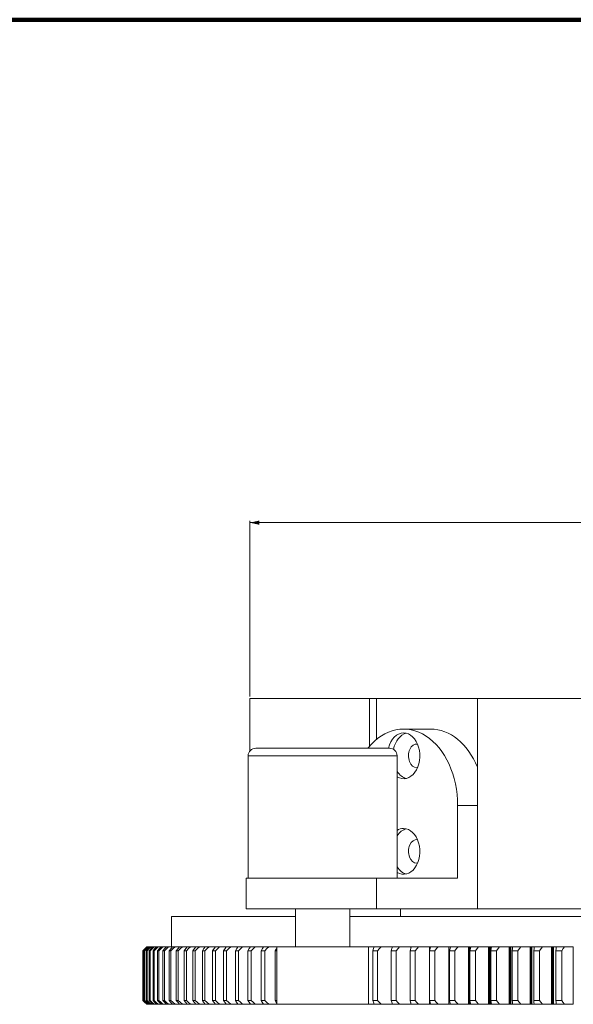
# Model space of a CAD drawing. Header units: millimetres. Extents: x 0 to 3066, y -1 to 2172.
# Tile 28 of 31: x 1616 to 1761, y 1914 to 2172. Entities that reach past the tile are written whole.
import ezdxf
from ezdxf.lldxf.tags import DXFTag

# ---------------------------------------------------------------- set-up
doc = ezdxf.new("R2010")
doc.units = ezdxf.units.MM
doc.layers.add('1', color=7, linetype='Continuous', true_color=0xffffff)
doc.styles.add('宋体', font='SimSun.ttf')
tags = doc.linetypes.add('DASHED', pattern=[25.72, 12.86, -12.86]).pattern_tags.tags
tags[6:7] = [DXFTag(74, 4), DXFTag(75, 0), DXFTag(340, '0'), DXFTag(46, 0.0), DXFTag(50, 0.0), DXFTag(44, 0.0), DXFTag(45, 0.0)]
tags[4:5] = [DXFTag(74, 4), DXFTag(75, 0), DXFTag(340, '0'), DXFTag(46, 0.0), DXFTag(50, 0.0), DXFTag(44, 0.0), DXFTag(45, 0.0)]
doc.dimstyles.get("Standard").update_dxf_attribs({"dimtxt": 0.18, "dimasz": 0.18, "dimexe": 0.18, "dimexo": 0.0625, "dimgap": 0.09, "dimtad": 0, "dimtih": 1, "dimtoh": 1, "dimdec": 4, "dimzin": 0, "dimdsep": 46, "dimtxsty": 'Standard', "dimcen": 0.09, "dimadec": 0, "dimazin": 0, "dimtfac": 1, "dimtdec": 4, "dimtofl": 0, "dimtmove": 0, "dimatfit": 3, "dimfxl": 0, "dimtolj": 1, "dimtzin": 0, "dimarcsym": 0})

# ---------------------------------------------------------------- blocks, each defined once
blk = doc.blocks.new('_U3')
at = {"layer": '1', "color": 7, "lineweight": 13, "transparency": 16777216}
for p, q in [((1676.47, 1994.74), (1676.47, 2040.74)), ((1676.47, 2040.24), (1773.26, 2040.24)), ((1980.47, 2040.24), (1883.69, 2040.24)), ((1980.47, 1994.74), (1980.47, 2040.74))]:
    blk.add_line(p, q, dxfattribs=at)
for points in [[(1676.47, 2040.24), (1678.97, 2040.79), (1678.97, 2039.68)], [(1980.47, 2040.24), (1977.97, 2039.68), (1977.97, 2040.79)]]:
    blk.add_solid(points, dxfattribs=at)
at = {"layer": '1', "color": 7, "linetype": 'Continuous', "lineweight": 13, "transparency": 16777216, "char_height": 30, "attachment_point": 7, "line_spacing_factor": 1.019642, "style": '宋体'}
for s, insert in [('\\f宋体|b0|i0;\\W0.8000;%%c', (1775.35, 2020.45)), ('\\f宋体|b0|i0;\\W0.8000;304', (1835.35, 2020.45))]:
    blk.add_mtext(s, dxfattribs=dict(at, insert=insert))

msp = doc.modelspace()

# ---------------------------------------------------------------- linework, layer by layer
at = {"layer": '1', "color": 7, "linetype": 'Continuous', "lineweight": 200}
msp.add_line((0, 2171.816), (3065.892, 2171.816), dxfattribs=at)
at = {"layer": '1', "color": 7, "linetype": 'Continuous', "lineweight": 13}
for p, q in [((1676.475, 1994.237), (1676.475, 1980.484)), ((1707.787, 1994.237), (1676.475, 1994.237)), ((1707.787, 1994.237), (1709.681, 1994.237)), ((1707.787, 1981.705), (1707.787, 1994.237)), ((1736.071, 1994.237), (1709.681, 1994.237)), ((1709.681, 1994.237), (1709.681, 1983.557)), ((1736.071, 1939.237), (1736.071, 1994.237)), ((1736.071, 1994.237), (1980.475, 1994.237)), ((1723.823, 1986.237), (1716.752, 1986.237)), ((1676.039, 1979.237), (1715.039, 1979.237)), ((1676.039, 1979.237), (1676.039, 1947.237)), ((1715.039, 1947.237), (1715.039, 1979.237)), ((1736.071, 1966.237), (1730.894, 1966.237)), ((1730.894, 1966.237), (1730.894, 1947.237)), ((1675.539, 1947.237), (1675.539, 1939.237)), ((1675.539, 1947.237), (1709.681, 1947.237)), ((1709.681, 1947.237), (1730.894, 1947.237)), ((1709.681, 1947.237), (1709.681, 1939.237)), ((1655.975, 1937.237), (1688.441, 1937.237)), ((1655.975, 1937.237), (1655.975, 1929.237)), ((1709.681, 1939.237), (1675.539, 1939.237)), ((1688.439, 1939.237), (1688.439, 1929.237)), ((1702.639, 1929.237), (1702.639, 1939.237)), ((1702.641, 1937.237), (1853.502, 1937.237)), ((1709.681, 1939.237), (1736.071, 1939.237)), ((1715.975, 1939.237), (1715.975, 1937.237)), ((1980.475, 1939.237), (1736.071, 1939.237)), ((1649.475, 1929.237), (1648.475, 1928.237)), ((1648.475, 1928.237), (1648.475, 1915.237)), ((1648.475, 1928.237), (1648.477, 1928.237)), ((1648.477, 1915.237), (1648.477, 1928.237)), ((1648.56, 1915.237), (1648.56, 1928.237)), ((1648.618, 1928.237), (1648.56, 1928.237)), ((1648.618, 1915.237), (1648.618, 1928.237)), ((1648.867, 1915.237), (1648.867, 1928.237)), ((1648.983, 1928.237), (1648.867, 1928.237)), ((1648.983, 1915.237), (1648.983, 1928.237)), ((1649.398, 1915.237), (1649.398, 1928.237)), ((1649.572, 1928.237), (1649.398, 1928.237)), ((1649.548, 1929.237), (1649.633, 1929.237)), ((1649.572, 1915.237), (1649.572, 1928.237)), ((1649.633, 1929.237), (1650.01, 1929.237)), ((1650.01, 1929.237), (1650.218, 1929.237)), ((1650.152, 1915.237), (1650.152, 1928.237)), ((1650.384, 1928.237), (1650.152, 1928.237)), ((1650.354, 1929.237), (1650.609, 1929.237)), ((1650.384, 1915.237), (1650.384, 1928.237)), ((1650.609, 1929.237), (1650.955, 1929.237)), ((1651.09, 1929.237), (1651.43, 1929.237)), ((1651.129, 1915.237), (1651.129, 1928.237)), ((1651.417, 1928.237), (1651.129, 1928.237)), ((1651.417, 1915.237), (1651.417, 1928.237)), ((1651.43, 1929.237), (1651.913, 1929.237)), ((1652.048, 1929.237), (1652.471, 1929.237)), ((1652.326, 1915.237), (1652.326, 1928.237)), ((1652.671, 1928.237), (1652.326, 1928.237)), ((1652.471, 1929.237), (1653.092, 1929.237)), ((1652.671, 1915.237), (1652.671, 1928.237)), ((1653.225, 1929.237), (1653.732, 1929.237)), ((1653.732, 1929.237), (1654.489, 1929.237)), ((1653.743, 1915.237), (1653.743, 1928.237)), ((1654.145, 1928.237), (1653.743, 1928.237)), ((1654.145, 1915.237), (1654.145, 1928.237)), ((1654.62, 1929.237), (1655.21, 1929.237)), ((1655.21, 1929.237), (1656.103, 1929.237)), ((1655.835, 1928.237), (1655.377, 1928.237)), ((1655.377, 1915.237), (1655.377, 1928.237)), ((1655.835, 1915.237), (1655.835, 1928.237)), ((1656.232, 1929.237), (1656.905, 1929.237)), ((1656.905, 1929.237), (1657.932, 1929.237)), ((1657.227, 1915.237), (1657.227, 1928.237)), ((1657.741, 1928.237), (1657.227, 1928.237)), ((1657.741, 1915.237), (1657.741, 1928.237)), ((1658.059, 1929.237), (1658.813, 1929.237)), ((1658.813, 1929.237), (1659.973, 1929.237)), ((1659.291, 1915.237), (1659.291, 1928.237)), ((1659.859, 1928.237), (1659.291, 1928.237)), ((1659.859, 1915.237), (1659.859, 1928.237)), ((1660.098, 1929.237), (1660.932, 1929.237)), ((1660.932, 1929.237), (1662.224, 1929.237)), ((1661.565, 1915.237), (1661.565, 1928.237)), ((1662.187, 1928.237), (1661.565, 1928.237)), ((1662.187, 1915.237), (1662.187, 1928.237)), ((1662.347, 1929.237), (1663.26, 1929.237)), ((1663.26, 1929.237), (1664.682, 1929.237)), ((1664.047, 1915.237), (1664.047, 1928.237)), ((1664.723, 1928.237), (1664.047, 1928.237)), ((1664.723, 1915.237), (1664.723, 1928.237)), ((1664.803, 1929.237), (1665.794, 1929.237)), ((1665.794, 1929.237), (1667.344, 1929.237)), ((1666.734, 1915.237), (1666.734, 1928.237)), ((1667.462, 1928.237), (1666.734, 1928.237)), ((1667.462, 1929.237), (1668.531, 1929.237)), ((1667.462, 1915.237), (1667.462, 1928.237)), ((1668.531, 1929.237), (1670.207, 1929.237)), ((1670.402, 1928.237), (1669.622, 1928.237)), ((1669.623, 1915.237), (1669.623, 1928.237)), ((1670.323, 1929.237), (1671.467, 1929.237)), ((1670.402, 1915.237), (1670.402, 1928.237)), ((1671.467, 1929.237), (1673.267, 1929.237)), ((1672.709, 1915.237), (1672.709, 1928.237)), ((1673.539, 1928.237), (1672.709, 1928.237)), ((1673.38, 1929.237), (1674.598, 1929.237)), ((1673.539, 1915.237), (1673.539, 1928.237)), ((1674.598, 1929.237), (1676.52, 1929.237)), ((1676.869, 1928.237), (1675.989, 1928.237)), ((1675.99, 1915.237), (1675.99, 1928.237)), ((1676.63, 1929.237), (1677.921, 1929.237)), ((1676.869, 1915.237), (1676.869, 1928.237)), ((1677.921, 1929.237), (1679.961, 1929.237)), ((1679.46, 1915.237), (1679.46, 1928.237)), ((1680.388, 1928.237), (1679.46, 1928.237)), ((1680.07, 1929.237), (1681.432, 1929.237)), ((1680.388, 1915.237), (1680.388, 1928.237)), ((1681.432, 1929.237), (1683.539, 1929.237)), ((1683.116, 1915.237), (1683.116, 1928.237)), ((1683.539, 1928.237), (1683.116, 1928.237)), ((1683.539, 1929.237), (1684.454, 1929.237)), ((1683.539, 1929.237), (1683.539, 1914.237)), ((1684.454, 1929.237), (1707.539, 1929.237)), ((1707.539, 1929.237), (1708.956, 1929.237)), ((1707.539, 1914.237), (1707.539, 1929.237)), ((1708.681, 1915.237), (1708.681, 1928.237)), ((1709.913, 1928.237), (1708.681, 1928.237)), ((1709.057, 1929.237), (1710.864, 1929.237)), ((1709.913, 1915.237), (1709.913, 1928.237)), ((1710.865, 1929.237), (1713.835, 1929.237)), ((1713.497, 1915.237), (1713.497, 1928.237)), ((1714.767, 1928.237), (1713.497, 1928.237)), ((1713.837, 1929.237), (1715.7, 1929.237)), ((1714.766, 1915.237), (1714.766, 1928.237)), ((1715.7, 1929.237), (1718.609, 1929.237)), ((1718.456, 1915.237), (1718.456, 1928.237)), ((1719.762, 1928.237), (1718.456, 1928.237)), ((1718.609, 1929.237), (1718.758, 1929.237)), ((1718.609, 1928.739), (1718.609, 1929.237)), ((1718.76, 1929.237), (1720.676, 1929.237)), ((1719.762, 1915.237), (1719.762, 1928.237)), ((1720.676, 1929.237), (1723.52, 1929.237)), ((1723.52, 1914.237), (1723.52, 1929.237)), ((1723.52, 1929.237), (1723.82, 1929.237)), ((1724.893, 1928.237), (1723.552, 1928.237)), ((1723.553, 1915.237), (1723.553, 1928.237)), ((1723.82, 1929.237), (1725.786, 1929.237)), ((1724.892, 1915.237), (1724.892, 1928.237)), ((1725.786, 1929.237), (1728.561, 1929.237)), ((1728.561, 1914.237), (1728.561, 1929.237)), ((1728.561, 1929.237), (1729.01, 1929.237)), ((1730.153, 1928.237), (1728.779, 1928.237)), ((1728.78, 1915.237), (1728.78, 1928.237)), ((1729.01, 1929.237), (1731.025, 1929.237)), ((1730.152, 1915.237), (1730.152, 1928.237)), ((1731.025, 1929.237), (1733.727, 1929.237)), ((1733.727, 1929.237), (1734.196, 1929.237)), ((1733.727, 1914.237), (1733.727, 1929.237)), ((1734.131, 1915.237), (1734.131, 1928.237)), ((1735.535, 1928.237), (1734.131, 1928.237)), ((1734.196, 1928.574), (1734.196, 1929.237)), ((1734.324, 1929.237), (1736.384, 1929.237)), ((1735.535, 1915.237), (1735.535, 1928.237)), ((1736.384, 1929.237), (1739.011, 1929.237)), ((1739.011, 1929.237), (1739.479, 1929.237)), ((1739.011, 1914.237), (1739.011, 1929.237)), ((1739.657, 1929.237), (1739.479, 1929.237)), ((1739.479, 1914.237), (1739.479, 1929.237)), ((1741.033, 1928.237), (1739.599, 1928.237)), ((1739.6, 1915.237), (1739.6, 1928.237)), ((1739.755, 1929.237), (1741.859, 1929.237)), ((1741.033, 1915.237), (1741.033, 1928.237)), ((1741.859, 1929.237), (1744.407, 1929.237)), ((1744.407, 1929.237), (1744.872, 1929.237)), ((1744.407, 1914.237), (1744.407, 1929.237)), ((1745.199, 1929.237), (1744.872, 1929.237)), ((1744.872, 1914.237), (1744.872, 1929.237)), ((1745.179, 1915.237), (1745.179, 1928.237)), ((1746.64, 1928.237), (1745.179, 1928.237)), ((1745.297, 1929.237), (1747.441, 1929.237)), ((1746.64, 1915.237), (1746.64, 1928.237)), ((1747.441, 1929.237), (1749.907, 1929.237)), ((1749.907, 1929.237), (1750.37, 1929.237)), ((1749.907, 1914.237), (1749.907, 1929.237)), ((1750.845, 1929.237), (1750.37, 1929.237)), ((1750.37, 1914.237), (1750.37, 1929.237)), ((1750.862, 1915.237), (1750.862, 1928.237)), ((1752.349, 1928.237), (1750.862, 1928.237)), ((1750.943, 1929.237), (1753.124, 1929.237)), ((1752.349, 1915.237), (1752.349, 1928.237)), ((1753.124, 1929.237), (1755.505, 1929.237)), ((1755.505, 1929.237), (1755.965, 1929.237)), ((1755.505, 1914.237), (1755.505, 1929.237)), ((1756.713, 1929.237), (1755.965, 1929.237)), ((1755.965, 1914.237), (1755.965, 1929.237)), ((1756.642, 1915.237), (1756.642, 1928.237)), ((1758.153, 1928.237), (1756.642, 1928.237)), ((1756.713, 1929.237), (1758.901, 1929.237)), ((1758.152, 1915.237), (1758.152, 1928.237)), ((1758.901, 1929.237), (1761.194, 1929.237)), ((1761.194, 1914.237), (1761.194, 1929.237)), ((1648.477, 1915.237), (1648.475, 1915.237)), ((1648.475, 1915.237), (1649.475, 1914.237)), ((1648.56, 1915.237), (1648.618, 1915.237)), ((1648.867, 1915.237), (1648.983, 1915.237)), ((1649.398, 1915.237), (1649.572, 1915.237)), ((1649.475, 1914.237), (1649.479, 1914.237)), ((1649.633, 1914.237), (1649.548, 1914.237)), ((1649.633, 1914.237), (1649.84, 1914.237)), ((1650.01, 1914.237), (1649.84, 1914.237)), ((1650.01, 1914.237), (1650.218, 1914.237)), ((1650.152, 1915.237), (1650.384, 1915.237)), ((1650.354, 1914.237), (1650.609, 1914.237)), ((1650.609, 1914.237), (1650.955, 1914.237)), ((1651.43, 1914.237), (1651.09, 1914.237)), ((1651.129, 1915.237), (1651.417, 1915.237)), ((1651.43, 1914.237), (1651.913, 1914.237)), ((1652.471, 1914.237), (1652.048, 1914.237)), ((1652.326, 1915.237), (1652.671, 1915.237)), ((1652.471, 1914.237), (1653.092, 1914.237)), ((1653.732, 1914.237), (1653.225, 1914.237)), ((1653.732, 1914.237), (1654.489, 1914.237)), ((1653.743, 1915.237), (1654.145, 1915.237)), ((1655.21, 1914.237), (1654.62, 1914.237)), ((1655.21, 1914.237), (1656.103, 1914.237)), ((1655.377, 1915.237), (1655.835, 1915.237)), ((1656.232, 1914.237), (1656.905, 1914.237)), ((1656.905, 1914.237), (1657.932, 1914.237)), ((1657.227, 1915.237), (1657.741, 1915.237)), ((1658.813, 1914.237), (1658.059, 1914.237)), ((1658.813, 1914.237), (1659.973, 1914.237)), ((1659.291, 1915.237), (1659.859, 1915.237)), ((1660.932, 1914.237), (1660.098, 1914.237)), ((1660.932, 1914.237), (1662.224, 1914.237)), ((1661.565, 1915.237), (1662.187, 1915.237)), ((1662.347, 1914.237), (1663.26, 1914.237)), ((1663.26, 1914.237), (1664.682, 1914.237)), ((1664.047, 1915.237), (1664.723, 1915.237)), ((1664.803, 1914.237), (1665.794, 1914.237)), ((1665.794, 1914.237), (1667.344, 1914.237)), ((1666.734, 1915.237), (1667.462, 1915.237)), ((1667.462, 1914.237), (1668.531, 1914.237)), ((1668.531, 1914.237), (1670.207, 1914.237)), ((1669.622, 1915.237), (1670.402, 1915.237)), ((1671.467, 1914.237), (1670.323, 1914.237)), ((1671.467, 1914.237), (1673.267, 1914.237)), ((1672.709, 1915.237), (1673.539, 1915.237)), ((1674.598, 1914.237), (1673.38, 1914.237)), ((1674.598, 1914.237), (1676.52, 1914.237)), ((1675.989, 1915.237), (1676.869, 1915.237)), ((1677.921, 1914.237), (1676.63, 1914.237)), ((1677.921, 1914.237), (1679.961, 1914.237)), ((1679.46, 1915.237), (1680.388, 1915.237)), ((1681.432, 1914.237), (1680.07, 1914.237)), ((1681.432, 1914.237), (1683.539, 1914.237)), ((1683.116, 1915.237), (1683.539, 1915.237)), ((1700.135, 1914.237), (1683.539, 1914.237)), ((1707.539, 1914.237), (1700.135, 1914.237)), ((1707.539, 1914.237), (1708.956, 1914.237)), ((1708.681, 1915.237), (1709.913, 1915.237)), ((1710.864, 1914.237), (1709.057, 1914.237)), ((1710.865, 1914.237), (1713.835, 1914.237)), ((1713.497, 1915.237), (1714.767, 1915.237)), ((1715.7, 1914.237), (1713.837, 1914.237)), ((1715.7, 1914.237), (1718.609, 1914.237)), ((1718.456, 1915.237), (1719.762, 1915.237)), ((1718.609, 1914.237), (1718.609, 1914.735)), ((1718.609, 1914.237), (1718.758, 1914.237)), ((1720.676, 1914.237), (1718.76, 1914.237)), ((1720.676, 1914.237), (1723.52, 1914.237)), ((1723.52, 1914.237), (1723.82, 1914.237)), ((1723.552, 1915.237), (1724.893, 1915.237)), ((1725.786, 1914.237), (1723.82, 1914.237)), ((1725.786, 1914.237), (1728.561, 1914.237)), ((1728.561, 1914.237), (1729.01, 1914.237)), ((1728.779, 1915.237), (1730.153, 1915.237)), ((1731.025, 1914.237), (1729.01, 1914.237)), ((1731.025, 1914.237), (1731.475, 1914.237)), ((1731.475, 1914.237), (1756.713, 1914.237)), ((1734.131, 1915.237), (1735.535, 1915.237)), ((1734.196, 1914.237), (1734.196, 1914.901)), ((1739.599, 1915.237), (1741.033, 1915.237)), ((1745.179, 1915.237), (1746.64, 1915.237)), ((1750.862, 1915.237), (1752.349, 1915.237)), ((1756.642, 1915.237), (1758.153, 1915.237)), ((1756.713, 1914.237), (1758.901, 1914.237)), ((1758.901, 1914.237), (1761.194, 1914.237))]:
    msp.add_line(p, q, dxfattribs=at)
at = {"layer": '1', "color": 7, "linetype": 'DASHED', "lineweight": 13}
for p, q in [((1733.951, 1914.237), (1733.951, 1929.237)), ((1739.228, 1914.237), (1739.228, 1929.237)), ((1744.617, 1914.237), (1744.617, 1929.237)), ((1750.11, 1914.237), (1750.11, 1929.237)), ((1755.701, 1914.237), (1755.701, 1929.237))]:
    msp.add_line(p, q, dxfattribs=at)
at = {"layer": '1', "color": 7, "linetype": 'Continuous', "lineweight": 13}
for points in [[(1713, 1981.237), (1695.234, 1981.237), (1684.323, 1981.237), (1683.553, 1981.237), (1683.303, 1981.237), (1683.129, 1981.237), (1682.225, 1981.237), (1680.701, 1981.237), (1678.924, 1981.237), (1678.094, 1981.237), (1678.042, 1981.237), (1678.039, 1981.237), (1678.039, 1981.237), (1678.039, 1981.237), (1678.039, 1981.237)], [(1648.477, 1928.237), (1649.037, 1928.797), (1649.479, 1929.237)], [(1648.56, 1928.237), (1649.113, 1928.797), (1649.548, 1929.237)], [(1648.618, 1928.237), (1649.186, 1928.797), (1649.633, 1929.237)], [(1648.867, 1928.237), (1649.411, 1928.797), (1649.84, 1929.237)], [(1648.983, 1928.237), (1649.558, 1928.797), (1650.01, 1929.237)], [(1649.398, 1928.237), (1649.933, 1928.797), (1650.354, 1929.237)], [(1649.572, 1928.237), (1650.153, 1928.797), (1650.609, 1929.237)], [(1650.152, 1928.237), (1650.677, 1928.797), (1651.09, 1929.237)], [(1650.384, 1928.237), (1650.969, 1928.797), (1651.43, 1929.237)], [(1651.129, 1928.237), (1651.642, 1928.797), (1652.048, 1929.237)], [(1651.417, 1928.237), (1652.007, 1928.797), (1652.471, 1929.237)], [(1652.326, 1928.237), (1652.828, 1928.797), (1653.225, 1929.237)], [(1652.672, 1928.237), (1653.265, 1928.797), (1653.732, 1929.237)], [(1653.743, 1928.237), (1654.233, 1928.797), (1654.62, 1929.237)], [(1654.145, 1928.237), (1654.742, 1928.797), (1655.21, 1929.237)], [(1655.377, 1928.237), (1655.855, 1928.797), (1656.232, 1929.237)], [(1655.835, 1928.237), (1656.434, 1928.797), (1656.905, 1929.237)], [(1657.227, 1928.237), (1657.692, 1928.797), (1658.059, 1929.237)], [(1657.741, 1928.237), (1658.341, 1928.797), (1658.813, 1929.237)], [(1659.291, 1928.237), (1659.742, 1928.797), (1660.098, 1929.237)], [(1659.859, 1928.237), (1660.46, 1928.797), (1660.932, 1929.237)], [(1661.565, 1928.237), (1662.001, 1928.797), (1662.347, 1929.237)], [(1662.187, 1928.237), (1662.788, 1928.797), (1663.26, 1929.237)], [(1664.047, 1928.237), (1664.469, 1928.797), (1664.803, 1929.237)], [(1664.723, 1928.237), (1665.323, 1928.797), (1665.794, 1929.237)], [(1666.734, 1928.237), (1667.14, 1928.797), (1667.462, 1929.237)], [(1667.462, 1928.237), (1668.061, 1928.797), (1668.531, 1929.237)], [(1669.623, 1928.237), (1670.013, 1928.797), (1670.322, 1929.237)], [(1670.402, 1928.237), (1670.999, 1928.797), (1671.467, 1929.237)], [(1672.709, 1928.237), (1673.083, 1928.797), (1673.38, 1929.237)], [(1673.539, 1928.237), (1674.133, 1928.797), (1674.598, 1929.237)], [(1675.99, 1928.237), (1676.347, 1928.797), (1676.63, 1929.237)], [(1676.869, 1928.237), (1677.459, 1928.797), (1677.922, 1929.237)], [(1679.46, 1928.237), (1679.8, 1928.797), (1680.07, 1929.237)], [(1680.388, 1928.237), (1680.974, 1928.797), (1681.432, 1929.237)], [(1683.116, 1928.237), (1683.351, 1928.646), (1683.537, 1928.968)], [(1708.681, 1928.237), (1708.889, 1928.797), (1709.057, 1929.237)], [(1709.913, 1928.237), (1710.447, 1928.797), (1710.865, 1929.237)], [(1713.497, 1928.237), (1713.685, 1928.797), (1713.837, 1929.237)], [(1714.767, 1928.237), (1715.291, 1928.797), (1715.7, 1929.237)], [(1718.456, 1928.237), (1718.624, 1928.797), (1718.76, 1929.237)], [(1719.762, 1928.237), (1720.275, 1928.797), (1720.676, 1929.237)], [(1723.553, 1928.237), (1723.7, 1928.797), (1723.82, 1929.237)], [(1724.893, 1928.237), (1725.395, 1928.797), (1725.786, 1929.237)], [(1728.78, 1928.237), (1728.906, 1928.797), (1729.01, 1929.237)], [(1730.152, 1928.237), (1730.642, 1928.797), (1731.025, 1929.237)], [(1734.131, 1928.237), (1734.237, 1928.797), (1734.324, 1929.237)], [(1735.535, 1928.237), (1736.012, 1928.797), (1736.384, 1929.237)], [(1739.6, 1928.237), (1739.685, 1928.797), (1739.755, 1929.237)], [(1741.033, 1928.237), (1741.497, 1928.797), (1741.859, 1929.237)], [(1745.179, 1928.237), (1745.243, 1928.797), (1745.297, 1929.237)], [(1746.64, 1928.237), (1747.09, 1928.797), (1747.441, 1929.237)], [(1750.862, 1928.237), (1750.905, 1928.797), (1750.943, 1929.237)], [(1752.349, 1928.237), (1752.785, 1928.797), (1753.124, 1929.237)], [(1756.642, 1928.237), (1756.664, 1928.797), (1756.685, 1929.237)], [(1758.152, 1928.237), (1758.574, 1928.797), (1758.901, 1929.237)], [(1649.479, 1914.237), (1648.917, 1914.798), (1648.477, 1915.237)], [(1649.548, 1914.237), (1648.994, 1914.798), (1648.56, 1915.237)], [(1649.633, 1914.237), (1649.064, 1914.798), (1648.618, 1915.237)], [(1649.84, 1914.237), (1649.294, 1914.798), (1648.867, 1915.237)], [(1650.01, 1914.237), (1649.435, 1914.798), (1648.983, 1915.237)], [(1650.354, 1914.237), (1649.818, 1914.798), (1649.398, 1915.237)], [(1650.609, 1914.237), (1650.028, 1914.798), (1649.572, 1915.237)], [(1651.09, 1914.237), (1650.564, 1914.798), (1650.152, 1915.237)], [(1651.43, 1914.237), (1650.844, 1914.798), (1650.384, 1915.237)], [(1652.048, 1914.237), (1651.532, 1914.798), (1651.129, 1915.237)], [(1652.471, 1914.237), (1651.881, 1914.798), (1651.417, 1915.237)], [(1653.225, 1914.237), (1652.721, 1914.798), (1652.326, 1915.237)], [(1653.732, 1914.237), (1653.138, 1914.798), (1652.672, 1915.237)], [(1654.62, 1914.237), (1654.128, 1914.798), (1653.743, 1915.237)], [(1655.21, 1914.237), (1654.614, 1914.798), (1654.145, 1915.237)], [(1656.232, 1914.237), (1655.752, 1914.798), (1655.377, 1915.237)], [(1656.905, 1914.237), (1656.306, 1914.798), (1655.835, 1915.237)], [(1658.059, 1914.237), (1657.592, 1914.798), (1657.227, 1915.237)], [(1658.813, 1914.237), (1658.213, 1914.798), (1657.741, 1915.237)], [(1660.098, 1914.237), (1659.645, 1914.798), (1659.291, 1915.237)], [(1660.932, 1914.237), (1660.331, 1914.798), (1659.859, 1915.237)], [(1662.347, 1914.237), (1661.908, 1914.798), (1661.565, 1915.237)], [(1663.26, 1914.237), (1662.66, 1914.798), (1662.187, 1915.237)], [(1664.803, 1914.237), (1664.378, 1914.798), (1664.047, 1915.237)], [(1665.794, 1914.237), (1665.195, 1914.798), (1664.723, 1915.237)], [(1667.462, 1914.237), (1667.053, 1914.798), (1666.734, 1915.237)], [(1668.531, 1914.237), (1667.933, 1914.798), (1667.462, 1915.237)], [(1670.322, 1914.237), (1669.929, 1914.798), (1669.623, 1915.237)], [(1671.467, 1914.237), (1670.871, 1914.798), (1670.402, 1915.237)], [(1673.38, 1914.237), (1673.003, 1914.798), (1672.709, 1915.237)], [(1674.598, 1914.237), (1674.006, 1914.798), (1673.539, 1915.237)], [(1676.63, 1914.237), (1676.27, 1914.798), (1675.99, 1915.237)], [(1677.922, 1914.237), (1677.333, 1914.798), (1676.869, 1915.237)], [(1680.07, 1914.237), (1679.727, 1914.798), (1679.46, 1915.237)], [(1681.432, 1914.237), (1680.849, 1914.798), (1680.388, 1915.237)], [(1683.537, 1914.507), (1683.301, 1914.916), (1683.116, 1915.237)], [(1709.057, 1914.237), (1708.844, 1914.798), (1708.681, 1915.237)], [(1710.865, 1914.237), (1710.333, 1914.798), (1709.913, 1915.237)], [(1713.837, 1914.237), (1713.645, 1914.798), (1713.497, 1915.237)], [(1715.7, 1914.237), (1715.179, 1914.798), (1714.767, 1915.237)], [(1718.76, 1914.237), (1718.588, 1914.798), (1718.456, 1915.237)], [(1720.676, 1914.237), (1720.166, 1914.798), (1719.762, 1915.237)], [(1723.82, 1914.237), (1723.668, 1914.798), (1723.553, 1915.237)], [(1725.786, 1914.237), (1725.287, 1914.798), (1724.893, 1915.237)], [(1729.01, 1914.237), (1728.879, 1914.798), (1728.78, 1915.237)], [(1731.025, 1914.237), (1730.538, 1914.798), (1730.152, 1915.237)], [(1734.324, 1914.237), (1734.214, 1914.798), (1734.131, 1915.237)], [(1736.384, 1914.237), (1735.91, 1914.798), (1735.535, 1915.237)], [(1739.755, 1914.237), (1739.666, 1914.798), (1739.6, 1915.237)], [(1741.859, 1914.237), (1741.398, 1914.798), (1741.033, 1915.237)], [(1745.297, 1914.237), (1745.229, 1914.798), (1745.179, 1915.237)], [(1747.441, 1914.237), (1746.994, 1914.798), (1746.64, 1915.237)], [(1750.943, 1914.237), (1750.895, 1914.798), (1750.862, 1915.237)], [(1753.124, 1914.237), (1752.692, 1914.798), (1752.349, 1915.237)], [(1756.685, 1914.237), (1756.659, 1914.798), (1756.642, 1915.237)], [(1758.901, 1914.237), (1758.484, 1914.798), (1758.152, 1915.237)]]:
    msp.add_lwpolyline(points, dxfattribs=at)
for centre, start, end in [((1678.039, 1979.237), 90, 180), ((1713.039, 1979.237), 0, 90)]:
    msp.add_arc(centre, 2, start, end, dxfattribs=at)
for centre, major_axis, start_param, end_param in [((1716.752, 1966.237), (0, -20), 1.5707963, 3.8542924), ((1723.823, 1966.237), (0, 20), 5.2359059, 6.2831853), ((1716.752, 1979.237), (0, 6), 0, 1.2283627), ((1718.166, 1979.237), (0, 6), 0.167388, 1.2839296), ((1716.752, 1979.237), (0, 6), 2.7259207, 6.2831853), ((1720.217, 1979.237), (0, -3.1), 3.0632492, 6.2831853), ((1720.217, 1979.237), (0, -3.1), 0, 0.0783435), ((1718.166, 1979.237), (0, 6), 2.3128012, 2.9742047), ((1716.752, 1954.237), (0, 6), 2.7259207, 6.2831853), ((1716.752, 1954.237), (0, 6), 0, 0.415672), ((1718.166, 1954.237), (0, 6), 0.167388, 0.8287914), ((1720.217, 1954.237), (0, -3.1), 3.0632492, 6.2831853), ((1718.166, 1954.237), (0, 6), 2.3128012, 2.9742047), ((1720.217, 1954.237), (0, -3.1), 0, 0.0783435)]:
    msp.add_ellipse(centre, major_axis=major_axis, ratio=0.7071068, start_param=start_param, end_param=end_param, dxfattribs=at)

# ---------------------------------------------------------------- dimensions: what is measured, and where the dimension line sits
dim = msp.add_linear_dim(base=(1980.475, 2040.237), p1=(1676.475, 1994.237), p2=(1980.475, 1994.237), dimstyle='Standard', override={"dimtxt": 30, "dimasz": 2.5, "dimexe": 0.5, "dimexo": 0.5, "dimgap": 0.5, "dimtih": 1, "dimtoh": 1, "dimdec": 2, "dimlfac": 1, "dimzin": 8, "dimdsep": 46, "dimlunit": 2, "dimpost": '%%c<>', "dimtxsty": '宋体', "dimsah": 1, "dimse1": 0, "dimse2": 0, "dimsd1": 0, "dimsd2": 0, "dimclrd": 7, "dimclre": 7, "dimclrt": 7, "dimtol": 0, "dimtm": -0.05, "dimtfac": 0.116667, "dimtdec": 2, "dimtofl": 1, "dimtmove": 0, "dimtzin": 8, "dimlwd": 13, "dimlwe": 13}, dxfattribs=at)
dim.commit()
dim.dimension.update_dxf_attribs({"geometry": '_U3', "text_midpoint": (1828.475, 2040.237), "dimtype": 160})

doc.saveas('drawing.dxf')
